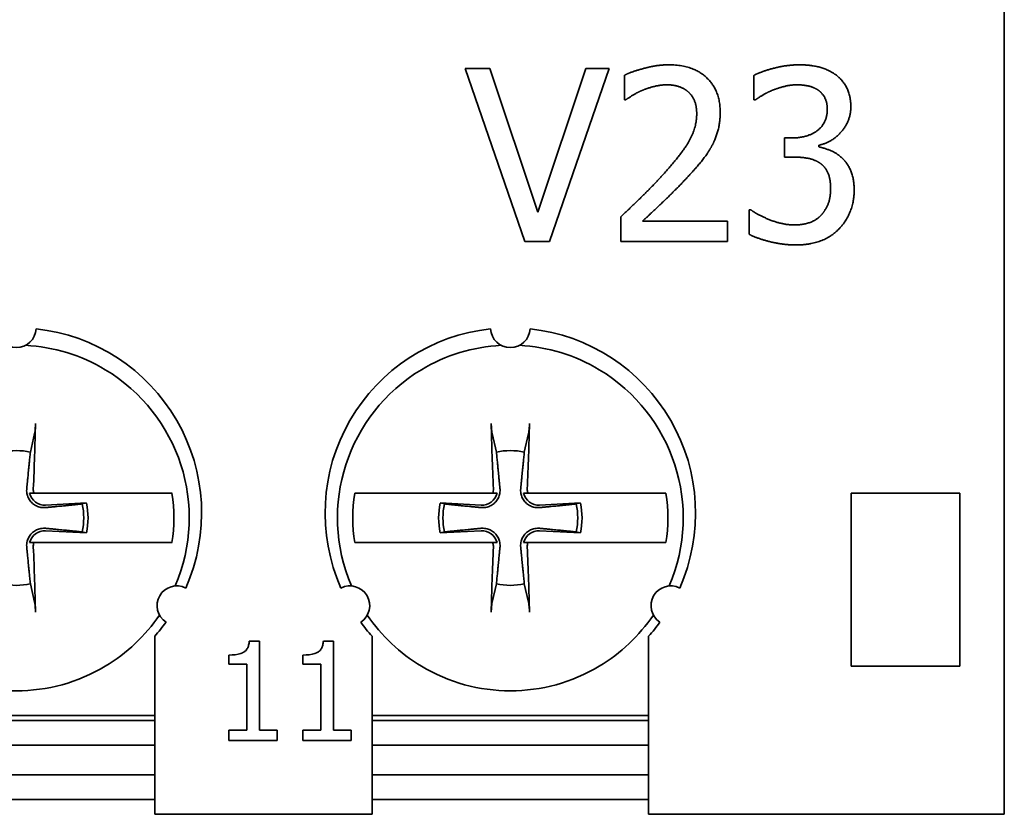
# Model space of a CAD drawing. Header units: millimetres. Extents: x 30 to 186, y 17 to 291.
# Tile 7 of 12: x 50 to 70, y 205 to 222. Entities that reach past the tile are written whole.
import ezdxf

# ---------------------------------------------------------------- set-up
doc = ezdxf.new("R2010")
doc.units = ezdxf.units.MM
doc.layers.add('Visible (ISO)', color=7, linetype='Continuous', lineweight=35)

msp = doc.modelspace()

# ---------------------------------------------------------------- linework, layer by layer
at = {"layer": 'Visible (ISO)'}
for p, q in [((70.339, 265.486), (70.339, 206.486)), ((60.632, 217.086), (59.426, 220.586)), ((59.426, 220.586), (59.925, 220.586)), ((59.925, 220.586), (60.895, 217.679)), ((60.895, 217.679), (61.865, 220.586)), ((62.339, 220.586), (61.134, 217.086)), ((61.865, 220.586), (62.339, 220.586)), ((62.648, 219.951), (62.648, 220.45)), ((65.269, 219.948), (65.269, 220.445)), ((62.674, 219.951), (62.648, 219.951)), ((65.297, 219.948), (65.269, 219.948)), ((65.887, 218.791), (65.887, 219.18)), ((65.887, 219.18), (66.043, 219.18)), ((66.585, 219.032), (66.585, 218.998)), ((66.086, 218.791), (65.887, 218.791)), ((65.173, 217.228), (65.173, 217.725)), ((65.173, 217.725), (65.207, 217.725)), ((62.575, 217.086), (62.575, 217.583)), ((63.014, 217.492), (64.733, 217.492)), ((64.733, 217.492), (64.733, 217.086)), ((61.134, 217.086), (60.632, 217.086)), ((64.733, 217.086), (62.575, 217.086)), ((50.622, 212.821), (50.708, 213.193)), ((59.97, 213.193), (60.057, 212.821)), ((60.622, 212.821), (60.708, 213.193)), ((53.133, 211.986), (50.696, 211.986)), ((59.983, 211.986), (57.546, 211.986)), ((63.133, 211.986), (60.696, 211.986)), ((67.239, 211.986), (69.439, 211.986)), ((67.239, 208.486), (67.239, 211.986)), ((69.439, 211.986), (69.439, 208.486)), ((51.759, 211.789), (50.932, 211.746)), ((51.759, 211.789), (51.674, 211.769)), ((59.747, 211.746), (58.92, 211.789)), ((59.004, 211.769), (58.92, 211.789)), ((61.759, 211.789), (60.932, 211.746)), ((61.759, 211.789), (61.674, 211.769)), ((50.932, 211.227), (51.759, 211.184)), ((51.674, 211.204), (51.759, 211.184)), ((58.92, 211.184), (59.747, 211.227)), ((58.92, 211.184), (59.004, 211.204)), ((60.932, 211.227), (61.759, 211.184)), ((61.674, 211.204), (61.759, 211.184)), ((50.696, 210.986), (53.133, 210.986)), ((57.546, 210.986), (59.983, 210.986)), ((60.696, 210.986), (63.133, 210.986)), ((50.708, 209.779), (50.622, 210.152)), ((60.057, 210.152), (59.97, 209.779)), ((60.708, 209.779), (60.622, 210.152)), ((53.139, 209.092), (53.139, 206.486)), ((55.261, 208.99), (55.054, 208.99)), ((55.261, 207.187), (55.261, 208.99)), ((56.762, 208.99), (56.555, 208.99)), ((56.762, 207.187), (56.762, 208.99)), ((57.539, 206.486), (57.539, 209.092)), ((63.139, 209.092), (63.139, 206.486)), ((54.641, 208.711), (54.641, 208.528)), ((56.141, 208.711), (56.141, 208.528)), ((54.641, 208.528), (55.004, 208.528)), ((55.004, 208.528), (55.004, 207.187)), ((56.141, 208.528), (56.504, 208.528)), ((56.504, 208.528), (56.504, 207.187)), ((69.439, 208.486), (67.239, 208.486)), ((53.139, 207.386), (47.539, 207.386)), ((52.139, 207.486), (48.539, 207.486)), ((52.417, 207.486), (52.139, 207.486)), ((53.139, 207.486), (52.417, 207.486)), ((58.261, 207.486), (57.539, 207.486)), ((63.139, 207.386), (57.539, 207.386)), ((58.539, 207.486), (58.261, 207.486)), ((62.139, 207.486), (58.539, 207.486)), ((62.417, 207.486), (62.139, 207.486)), ((63.139, 207.486), (62.417, 207.486)), ((55.004, 207.187), (54.641, 207.187)), ((54.641, 207.187), (54.641, 206.983)), ((55.616, 207.187), (55.261, 207.187)), ((55.616, 206.983), (55.616, 207.187)), ((56.504, 207.187), (56.141, 207.187)), ((56.141, 207.187), (56.141, 206.983)), ((57.117, 207.187), (56.762, 207.187)), ((57.117, 206.983), (57.117, 207.187)), ((54.641, 206.983), (55.616, 206.983)), ((56.141, 206.983), (57.117, 206.983)), ((47.539, 206.886), (53.139, 206.886)), ((57.539, 206.886), (63.139, 206.886)), ((53.139, 205.486), (53.139, 206.486)), ((57.539, 206.486), (57.539, 205.486)), ((63.139, 205.486), (63.139, 206.486)), ((70.339, 206.486), (70.339, 205.486)), ((47.539, 206.286), (53.139, 206.286)), ((57.539, 206.286), (63.139, 206.286)), ((53.139, 205.786), (47.539, 205.786)), ((63.139, 205.786), (57.539, 205.786)), ((53.139, 205.486), (57.539, 205.486)), ((63.139, 205.486), (70.339, 205.486))]:
    msp.add_line(p, q, dxfattribs=at)
for centre, radius, start, end in [((50.339, 215.336), 0.4, 183.0572, 356.9428), ((50.339, 211.586), 3.75, 336.1145, 83.8855), ((60.339, 211.586), 3.75, 96.1145, 203.8855), ((60.339, 215.336), 0.4, 183.0572, 356.9428), ((60.339, 211.586), 3.75, 336.1145, 83.8855), ((50.339, 211.486), 3.5, 59.0503, 86.9771), ((60.339, 211.486), 3.5, 93.0229, 120.9497), ((60.339, 211.486), 3.5, 59.0503, 86.9771), ((50.339, 211.486), 3.5, 336.8483, 59.0503), ((60.339, 211.486), 3.5, 120.9497, 203.1517), ((60.339, 211.486), 3.5, 336.8483, 59.0503), ((50.339, 211.486), 1.364, 78.0487, 101.9513), ((60.339, 211.486), 1.364, 78.0487, 101.9513), ((50.915, 212.062), 0.317, 193.8665, 272.9665), ((50.339, 211.486), 3.19, 350.9822, 9.0178), ((60.339, 211.486), 3.19, 170.9822, 189.0178), ((59.763, 212.062), 0.317, 267.0335, 346.1335), ((60.915, 212.062), 0.317, 193.8665, 272.9665), ((60.339, 211.486), 3.19, 350.9822, 9.0178), ((50.339, 211.486), 1.364, 348.0487, 11.9513), ((50.339, 211.486), 1.451, 347.9816, 12.0184), ((60.339, 211.486), 1.451, 167.9816, 192.0184), ((60.339, 211.486), 1.364, 168.0487, 191.9513), ((60.339, 211.486), 1.364, 348.0487, 11.9513), ((60.339, 211.486), 1.451, 347.9816, 12.0184), ((50.915, 210.91), 0.317, 87.0335, 166.1335), ((59.763, 210.91), 0.317, 13.8665, 92.9665), ((60.915, 210.91), 0.317, 87.0335, 166.1335), ((50.339, 211.486), 1.364, 258.0487, 281.9513), ((53.587, 209.711), 0.4, 63.0572, 236.9428), ((57.092, 209.711), 0.4, 303.0572, 116.9428), ((60.339, 211.486), 1.364, 258.0487, 281.9513), ((63.587, 209.711), 0.4, 63.0572, 236.9428), ((50.339, 211.486), 3.5, 300.9497, 325.8334), ((60.339, 211.486), 3.5, 214.1666, 239.0503), ((60.339, 211.486), 3.5, 300.9497, 325.8334), ((50.339, 211.586), 3.75, 318.3025, 323.8855), ((60.339, 211.586), 3.75, 216.1145, 221.6975), ((60.339, 211.586), 3.75, 318.3025, 323.8855), ((50.339, 211.486), 3.5, 239.0503, 300.9497), ((60.339, 211.486), 3.5, 239.0503, 300.9497)]:
    msp.add_arc(centre, radius, start, end, dxfattribs=at)
for centre, major_axis, start_param, end_param in [((50.132, 211.497), (0.31, 5.988), 4.813459, 5.039663), ((60.546, 211.497), (0.31, -5.988), 4.385115, 4.611319), ((60.132, 211.497), (0.31, 5.988), 4.813459, 5.039663), ((50.132, 211.476), (-0.31, 5.988), 4.385115, 4.611319), ((60.546, 211.476), (-0.31, -5.988), 4.813459, 5.039663), ((60.132, 211.476), (-0.31, 5.988), 4.385115, 4.611319)]:
    msp.add_ellipse(centre, major_axis=major_axis, ratio=0.087156, start_param=start_param, end_param=end_param, dxfattribs=at)
for points, degree in [([(62.648, 220.45), (62.793, 220.521), (63.312, 220.66), (63.545, 220.66)], 2), ([(63.545, 220.66), (64.035, 220.66), (64.588, 220.141), (64.588, 219.699)], 2), ([(65.269, 220.445), (65.422, 220.527), (65.947, 220.66), (66.182, 220.66)], 2), ([(66.182, 220.66), (66.421, 220.66), (66.775, 220.564), (66.92, 220.462)], 2), ([(66.92, 220.462), (67.073, 220.351), (67.232, 220.031), (67.232, 219.815)], 2), ([(63.014, 220.144), (62.915, 220.104), (62.731, 219.991), (62.674, 219.951)], 2), ([(63.511, 220.255), (63.386, 220.255), (63.13, 220.192), (63.014, 220.144)], 2), ([(63.939, 220.113), (63.857, 220.184), (63.641, 220.255), (63.511, 220.255)], 2), ([(64.112, 219.673), (64.112, 219.821), (64.021, 220.042), (63.939, 220.113)], 2), ([(65.643, 220.144), (65.53, 220.096), (65.363, 219.994), (65.297, 219.948)], 2), ([(66.145, 220.255), (66.018, 220.255), (65.765, 220.192), (65.643, 220.144)], 2), ([(66.571, 220.147), (66.483, 220.206), (66.267, 220.255), (66.145, 220.255)], 2), ([(66.755, 219.767), (66.755, 219.9), (66.653, 220.09), (66.571, 220.147)], 2), ([(63.42, 218.425), (63.82, 218.865), (64.112, 219.392), (64.112, 219.673)], 2), ([(64.588, 219.699), (64.588, 219.492), (64.492, 219.146), (64.407, 218.998)], 2), ([(66.043, 219.18), (66.358, 219.18), (66.755, 219.48), (66.755, 219.767)], 2), ([(67.232, 219.815), (67.232, 219.526), (66.852, 219.089), (66.585, 219.032)], 2), ([(64.407, 218.998), (64.322, 218.845), (64.075, 218.544), (63.939, 218.4)], 2), ([(66.585, 218.998), (66.696, 218.975), (66.948, 218.873), (67.056, 218.771)], 2), ([(66.613, 218.666), (66.514, 218.737), (66.245, 218.791), (66.086, 218.791)], 2), ([(66.823, 218.159), (66.823, 218.349), (66.713, 218.595), (66.613, 218.666)], 2), ([(67.056, 218.771), (67.164, 218.672), (67.3, 218.354), (67.3, 218.125)], 2), ([(62.575, 217.583), (62.807, 217.801), (63.221, 218.207), (63.42, 218.425)], 2), ([(63.939, 218.4), (63.718, 218.159), (63.176, 217.642), (63.014, 217.492)], 2), ([(66.63, 217.614), (66.724, 217.719), (66.823, 217.969), (66.823, 218.159)], 2), ([(67.3, 218.125), (67.3, 217.889), (67.138, 217.489), (66.991, 217.336)], 2), ([(65.207, 217.725), (65.354, 217.617), (65.853, 217.418), (66.1, 217.418)], 2), ([(66.1, 217.418), (66.245, 217.418), (66.534, 217.509), (66.63, 217.614)], 2), ([(66.991, 217.336), (66.838, 217.177), (66.404, 217.013), (66.128, 217.013)], 2), ([(66.128, 217.013), (65.865, 217.013), (65.348, 217.14), (65.173, 217.228)], 2), ([(59.996, 212.074), (59.997, 212.046), (59.993, 212.015), (59.983, 211.986)], 3), ([(50.682, 210.898), (50.681, 210.927), (50.685, 210.958), (50.696, 210.986)], 3), ([(60.682, 210.898), (60.681, 210.927), (60.685, 210.958), (60.696, 210.986)], 3)]:
    msp.add_open_spline(points, degree=degree, dxfattribs=at)
for points, knots in [([(50.726, 213.397), (50.726, 213.379), (50.725, 213.359), (50.723, 213.321), (50.721, 213.297), (50.718, 213.259), (50.715, 213.238), (50.712, 213.212), (50.71, 213.201), (50.708, 213.193)], [0.01964779, 0.01964779, 0.01964779, 0.01964779, 0.02486016, 0.02486016, 0.03109257, 0.03109257, 0.03725791, 0.03725791, 0.04225423, 0.04225423, 0.04225423, 0.04225423]), ([(59.97, 213.193), (59.968, 213.201), (59.966, 213.212), (59.963, 213.238), (59.961, 213.259), (59.957, 213.297), (59.956, 213.321), (59.954, 213.359), (59.953, 213.379), (59.952, 213.397)], [0.05679712, 0.05679712, 0.05679712, 0.05679712, 0.06179344, 0.06179344, 0.06795878, 0.06795878, 0.07419119, 0.07419119, 0.07940356, 0.07940356, 0.07940356, 0.07940356]), ([(60.726, 213.397), (60.726, 213.379), (60.725, 213.359), (60.723, 213.321), (60.721, 213.297), (60.718, 213.259), (60.715, 213.238), (60.712, 213.212), (60.71, 213.201), (60.708, 213.193)], [0.01964779, 0.01964779, 0.01964779, 0.01964779, 0.02486016, 0.02486016, 0.03109257, 0.03109257, 0.03725791, 0.03725791, 0.04225423, 0.04225423, 0.04225423, 0.04225423]), ([(50.934, 211.696), (50.928, 211.696), (50.921, 211.695), (50.879, 211.694), (50.844, 211.697), (50.783, 211.713), (50.754, 211.724), (50.698, 211.755), (50.671, 211.775), (50.628, 211.819), (50.608, 211.845), (50.577, 211.901), (50.565, 211.931), (50.55, 211.991), (50.546, 212.027), (50.548, 212.068), (50.549, 212.075), (50.549, 212.081)], [0.15911195, 0.15911195, 0.15911195, 0.15911195, 0.16115379, 0.16115379, 0.17207861, 0.17207861, 0.18130902, 0.18130902, 0.19053944, 0.19053944, 0.19976985, 0.19976985, 0.20900026, 0.20900026, 0.21992508, 0.21992508, 0.22196692, 0.22196692, 0.22196692, 0.22196692]), ([(50.696, 211.986), (50.688, 212.007), (50.684, 212.029), (50.682, 212.058), (50.682, 212.066), (50.682, 212.074)], [0.028720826, 0.028720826, 0.028720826, 0.028720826, 0.035056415, 0.035056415, 0.037440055, 0.037440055, 0.037440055, 0.037440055]), ([(53.133, 211.986), (53.238, 211.986), (53.341, 211.986), (53.444, 211.986), (53.467, 211.986), (53.49, 211.986)], [0.60052001, 0.60052001, 0.60052001, 0.60052001, 0.63406498, 0.63406498, 0.64394296, 0.64394296, 0.64394296, 0.64394296]), ([(57.189, 211.986), (57.211, 211.986), (57.235, 211.986), (57.337, 211.986), (57.44, 211.986), (57.546, 211.986)], [0.07881728, 0.07881728, 0.07881728, 0.07881728, 0.08869526, 0.08869526, 0.12224023, 0.12224023, 0.12224023, 0.12224023]), ([(60.129, 212.081), (60.13, 212.075), (60.13, 212.068), (60.132, 212.027), (60.128, 211.991), (60.113, 211.931), (60.102, 211.901), (60.07, 211.845), (60.05, 211.819), (60.007, 211.775), (59.981, 211.755), (59.925, 211.724), (59.895, 211.713), (59.835, 211.697), (59.799, 211.694), (59.757, 211.695), (59.751, 211.696), (59.744, 211.696)], [0.15911195, 0.15911195, 0.15911195, 0.15911195, 0.16115379, 0.16115379, 0.17207861, 0.17207861, 0.18130902, 0.18130902, 0.19053944, 0.19053944, 0.19976985, 0.19976985, 0.20900026, 0.20900026, 0.21992508, 0.21992508, 0.22196692, 0.22196692, 0.22196692, 0.22196692]), ([(60.934, 211.696), (60.928, 211.696), (60.921, 211.695), (60.879, 211.694), (60.844, 211.697), (60.783, 211.713), (60.754, 211.724), (60.698, 211.755), (60.671, 211.775), (60.628, 211.819), (60.608, 211.845), (60.577, 211.901), (60.565, 211.931), (60.55, 211.991), (60.546, 212.027), (60.548, 212.068), (60.549, 212.075), (60.549, 212.081)], [0.15911195, 0.15911195, 0.15911195, 0.15911195, 0.16115379, 0.16115379, 0.17207861, 0.17207861, 0.18130902, 0.18130902, 0.19053944, 0.19053944, 0.19976985, 0.19976985, 0.20900026, 0.20900026, 0.21992508, 0.21992508, 0.22196692, 0.22196692, 0.22196692, 0.22196692]), ([(60.696, 211.986), (60.688, 212.007), (60.684, 212.029), (60.682, 212.058), (60.682, 212.066), (60.682, 212.074)], [0.028720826, 0.028720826, 0.028720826, 0.028720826, 0.035056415, 0.035056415, 0.037440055, 0.037440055, 0.037440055, 0.037440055]), ([(63.133, 211.986), (63.238, 211.986), (63.341, 211.986), (63.444, 211.986), (63.467, 211.986), (63.49, 211.986)], [0.60052001, 0.60052001, 0.60052001, 0.60052001, 0.63406498, 0.63406498, 0.64394296, 0.64394296, 0.64394296, 0.64394296]), ([(50.549, 210.891), (50.549, 210.898), (50.548, 210.905), (50.546, 210.946), (50.55, 210.982), (50.565, 211.042), (50.577, 211.072), (50.608, 211.128), (50.628, 211.154), (50.671, 211.198), (50.698, 211.218), (50.754, 211.249), (50.783, 211.26), (50.844, 211.275), (50.879, 211.279), (50.921, 211.278), (50.928, 211.277), (50.934, 211.276)], [0.15911195, 0.15911195, 0.15911195, 0.15911195, 0.16115379, 0.16115379, 0.17207861, 0.17207861, 0.18130902, 0.18130902, 0.19053944, 0.19053944, 0.19976985, 0.19976985, 0.20900026, 0.20900026, 0.21992508, 0.21992508, 0.22196692, 0.22196692, 0.22196692, 0.22196692]), ([(59.744, 211.276), (59.751, 211.277), (59.757, 211.278), (59.799, 211.279), (59.835, 211.275), (59.895, 211.26), (59.925, 211.249), (59.981, 211.218), (60.007, 211.198), (60.05, 211.154), (60.07, 211.128), (60.102, 211.072), (60.113, 211.042), (60.128, 210.982), (60.132, 210.946), (60.13, 210.905), (60.13, 210.898), (60.129, 210.891)], [0.15911195, 0.15911195, 0.15911195, 0.15911195, 0.16115379, 0.16115379, 0.17207861, 0.17207861, 0.18130902, 0.18130902, 0.19053944, 0.19053944, 0.19976985, 0.19976985, 0.20900026, 0.20900026, 0.21992508, 0.21992508, 0.22196692, 0.22196692, 0.22196692, 0.22196692]), ([(60.549, 210.891), (60.549, 210.898), (60.548, 210.905), (60.546, 210.946), (60.55, 210.982), (60.565, 211.042), (60.577, 211.072), (60.608, 211.128), (60.628, 211.154), (60.671, 211.198), (60.698, 211.218), (60.754, 211.249), (60.783, 211.26), (60.844, 211.275), (60.879, 211.279), (60.921, 211.278), (60.928, 211.277), (60.934, 211.276)], [0.15911195, 0.15911195, 0.15911195, 0.15911195, 0.16115379, 0.16115379, 0.17207861, 0.17207861, 0.18130902, 0.18130902, 0.19053944, 0.19053944, 0.19976985, 0.19976985, 0.20900026, 0.20900026, 0.21992508, 0.21992508, 0.22196692, 0.22196692, 0.22196692, 0.22196692]), ([(53.49, 210.986), (53.467, 210.986), (53.444, 210.986), (53.341, 210.986), (53.238, 210.986), (53.133, 210.986)], [0.07881728, 0.07881728, 0.07881728, 0.07881728, 0.08869526, 0.08869526, 0.12224023, 0.12224023, 0.12224023, 0.12224023]), ([(57.546, 210.986), (57.44, 210.986), (57.337, 210.986), (57.235, 210.986), (57.211, 210.986), (57.189, 210.986)], [0.60052001, 0.60052001, 0.60052001, 0.60052001, 0.63406498, 0.63406498, 0.64394296, 0.64394296, 0.64394296, 0.64394296]), ([(59.983, 210.986), (59.99, 210.965), (59.994, 210.943), (59.996, 210.915), (59.996, 210.907), (59.996, 210.898)], [0.028720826, 0.028720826, 0.028720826, 0.028720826, 0.035056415, 0.035056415, 0.037440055, 0.037440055, 0.037440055, 0.037440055]), ([(63.49, 210.986), (63.467, 210.986), (63.444, 210.986), (63.341, 210.986), (63.238, 210.986), (63.133, 210.986)], [0.07881728, 0.07881728, 0.07881728, 0.07881728, 0.08869526, 0.08869526, 0.12224023, 0.12224023, 0.12224023, 0.12224023]), ([(50.708, 209.779), (50.71, 209.772), (50.712, 209.761), (50.715, 209.734), (50.718, 209.714), (50.721, 209.676), (50.723, 209.652), (50.725, 209.614), (50.726, 209.594), (50.726, 209.576)], [0.05679712, 0.05679712, 0.05679712, 0.05679712, 0.06179344, 0.06179344, 0.06795878, 0.06795878, 0.07419119, 0.07419119, 0.07940356, 0.07940356, 0.07940356, 0.07940356]), ([(59.952, 209.576), (59.953, 209.594), (59.954, 209.614), (59.956, 209.652), (59.957, 209.676), (59.961, 209.714), (59.963, 209.734), (59.966, 209.761), (59.968, 209.772), (59.97, 209.779)], [0.01964779, 0.01964779, 0.01964779, 0.01964779, 0.02486016, 0.02486016, 0.03109257, 0.03109257, 0.03725791, 0.03725791, 0.04225423, 0.04225423, 0.04225423, 0.04225423]), ([(60.708, 209.779), (60.71, 209.772), (60.712, 209.761), (60.715, 209.734), (60.718, 209.714), (60.721, 209.676), (60.723, 209.652), (60.725, 209.614), (60.726, 209.594), (60.726, 209.576)], [0.05679712, 0.05679712, 0.05679712, 0.05679712, 0.06179344, 0.06179344, 0.06795878, 0.06795878, 0.07419119, 0.07419119, 0.07940356, 0.07940356, 0.07940356, 0.07940356]), ([(55.054, 208.99), (55.052, 208.963), (55.048, 208.935), (55.035, 208.886), (55.026, 208.864), (55.002, 208.822), (54.987, 208.802), (54.956, 208.777), (54.931, 208.758), (54.814, 208.718), (54.726, 208.711), (54.641, 208.711)], [-0.1319473, -0.1319473, -0.1319473, -0.1319473, -0.1000949, -0.1000949, -0.0726023, -0.0726023, -0.0428058, -0.0428058, -0.0256348, -0.0256348, 0, 0, 0, 0]), ([(56.555, 208.99), (56.553, 208.963), (56.548, 208.935), (56.535, 208.886), (56.527, 208.864), (56.503, 208.822), (56.488, 208.802), (56.457, 208.777), (56.432, 208.758), (56.314, 208.718), (56.227, 208.711), (56.141, 208.711)], [-0.1319473, -0.1319473, -0.1319473, -0.1319473, -0.1000949, -0.1000949, -0.0726023, -0.0726023, -0.0428058, -0.0428058, -0.0256348, -0.0256348, 0, 0, 0, 0])]:
    msp.add_open_spline(points, degree=3, knots=knots, dxfattribs=at)
for points, weights in [([(50.549, 212.081), (50.572, 212.314), (50.622, 212.821)], [1.94775474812, 1.50562197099, 1]), ([(60.057, 212.821), (60.106, 212.314), (60.129, 212.081)], [1, 1.50562197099, 1.94775474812]), ([(60.549, 212.081), (60.572, 212.314), (60.622, 212.821)], [1.94775474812, 1.50562197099, 1]), ([(50.607, 211.986), (50.658, 211.986), (50.696, 211.986)], [1, 1.01323417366, 1.0001399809]), ([(59.983, 211.986), (60.02, 211.986), (60.071, 211.986)], [1.00013999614, 1.01323418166, 1]), ([(60.607, 211.986), (60.658, 211.986), (60.696, 211.986)], [1, 1.01323417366, 1.0001399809]), ([(51.674, 211.769), (51.167, 211.719), (50.934, 211.696)], [1, 1.50562197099, 1.94775474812]), ([(59.744, 211.696), (59.511, 211.719), (59.004, 211.769)], [1.94775474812, 1.50562197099, 1]), ([(61.674, 211.769), (61.167, 211.719), (60.934, 211.696)], [1, 1.50562197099, 1.94775474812]), ([(50.934, 211.276), (51.167, 211.254), (51.674, 211.204)], [1.94775474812, 1.50562197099, 1]), ([(59.004, 211.204), (59.511, 211.254), (59.744, 211.276)], [1, 1.50562197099, 1.94775474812]), ([(60.934, 211.276), (61.167, 211.254), (61.674, 211.204)], [1.94775474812, 1.50562197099, 1]), ([(50.622, 210.152), (50.572, 210.658), (50.549, 210.891)], [1, 1.50562197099, 1.94775474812]), ([(50.696, 210.986), (50.658, 210.986), (50.607, 210.986)], [1.00013999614, 1.01323418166, 1]), ([(60.071, 210.986), (60.02, 210.986), (59.983, 210.986)], [1, 1.01323417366, 1.0001399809]), ([(60.129, 210.891), (60.106, 210.658), (60.057, 210.152)], [1.94775474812, 1.50562197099, 1]), ([(60.622, 210.152), (60.572, 210.658), (60.549, 210.891)], [1, 1.50562197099, 1.94775474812]), ([(60.696, 210.986), (60.658, 210.986), (60.607, 210.986)], [1.00013999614, 1.01323418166, 1])]:
    msp.add_rational_spline(points, weights, degree=2, dxfattribs=at)

doc.saveas('drawing.dxf')
